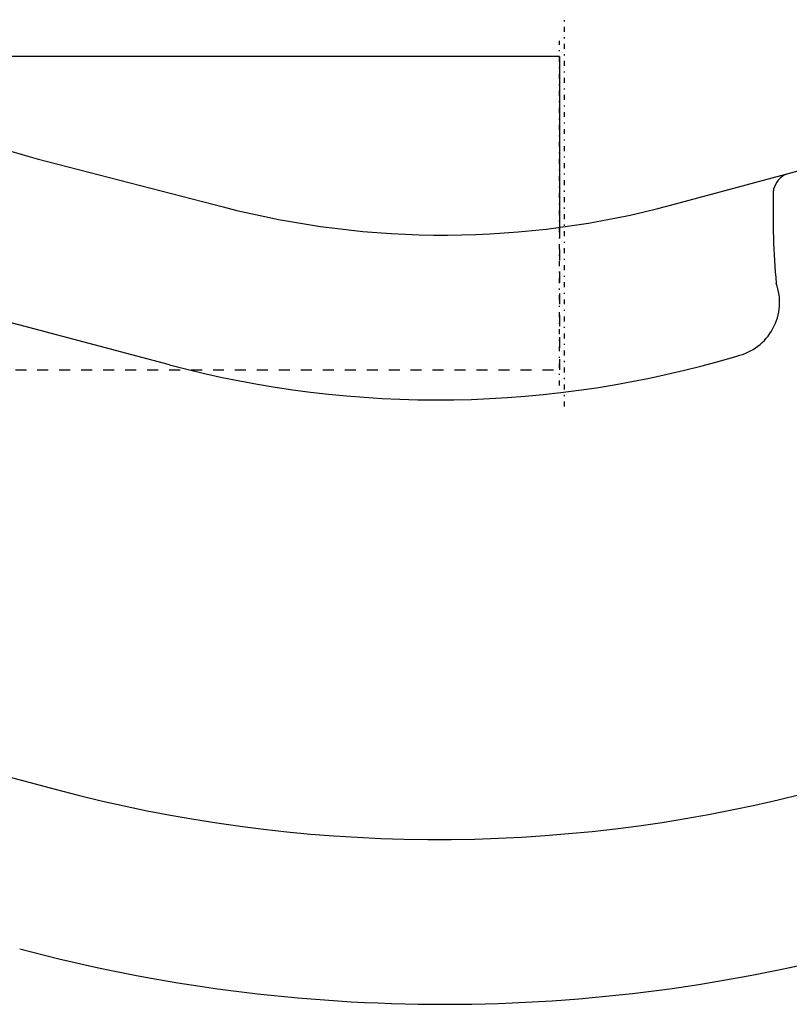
# Model space of a CAD drawing. Extents: x -394 to 171, y -72 to 70.
# Tile 5 of 6: x -140 to -70, y -72 to 18. Entities that reach past the tile are written whole.
import ezdxf

# ---------------------------------------------------------------- set-up
doc = ezdxf.new("R2010")
doc.units = 0
doc.linetypes.add('CENTER', pattern=[1.5, 0.45, -0.5, 0.05, -0.5])
doc.linetypes.add('DASHED', pattern=[2, 1, -1])
for name, color, linetype in [('AM_0', 7, 'CONTINUOUS'), ('AM_3', 7, 'DASHED'), ('AM_7', 7, 'CENTER')]:
    doc.layers.add(name, color=color, linetype=linetype)

msp = doc.modelspace()

# ---------------------------------------------------------------- linework, layer by layer
at = {"layer": 'AM_0', "color": 7, "linetype": 'CONTINUOUS'}
for p, q in [((-90.45, 14.25), (-157.668, 14.25)), ((-90.45, 14.25), (-90.45, -1.302)), ((-80.223, 0.745), (-62.764, 5.441)), ((-138.009, 4.95), (-121.078, 0.561)), ((-125.975, -13.807), (-155.386, -5.982)), ((-172.9, -42.679), (-136.373, -52.431))]:
    msp.add_line(p, q, dxfattribs=at)
for centre, radius, start, end in [((-125.46, 53.35), 50, 239.47237, 255.46442), ((-69, 1.71), 2, 112.51923, 166.68079), ((0, 0), 71, 178.41158, 185.16552), ((-69.973, 1.94), 1, 166.68082, 178.41158), ((-101, 78), 80, 255.46442, 285.05332), ((-75.4, -8.13), 5, 282.77289, 20.33619), ((-101.55, 78), 95, 255.10187, 286.67241), ((-101.55, 78), 135, 255.05156, 284.19248), ((-101, 78), 150, 255.0856, 285.01264)]:
    msp.add_arc(centre, radius, start, end, dxfattribs=at)
at = {"layer": 'AM_3', "color": 6, "linetype": 'DASHED'}
for p in [(-90.45, -1.302), (-220, -14.25)]:
    msp.add_line(p, (-90.45, -14.25), dxfattribs=at)
at = {"layer": 'AM_7', "color": 4, "linetype": 'CENTER'}
for p, q in [((-90, -17.6), (-90, 17.6)), ((-90.45, -15.675), (-90.45, 15.675))]:
    msp.add_line(p, q, dxfattribs=at)

doc.saveas('drawing.dxf')
